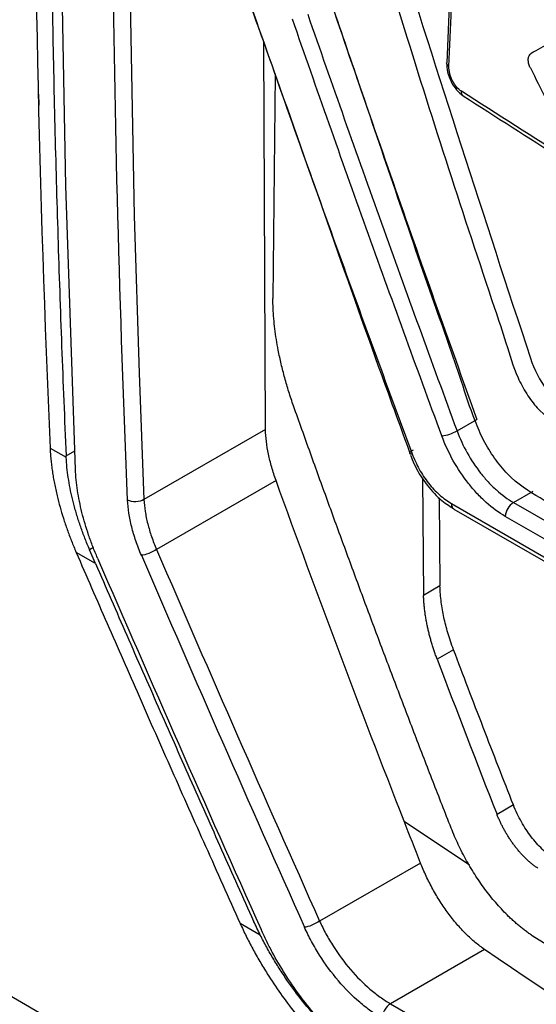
# Model space of a CAD drawing. Header units: millimetres. Extents: x -1111 to 1147, y -743 to 1146.
# Tile 175 of 203: x 824 to 846, y 781 to 824. Entities that reach past the tile are written whole.
import ezdxf

# ---------------------------------------------------------------- set-up
doc = ezdxf.new("R2010")
doc.units = ezdxf.units.MM

msp = doc.modelspace()

# ---------------------------------------------------------------- linework, layer by layer
at = {"color": 7, "linetype": 'Continuous', "lineweight": 25}
for p, q in [((842.601, 827.196), (842.395, 822.146)), ((834.53, 806.255), (834.454, 823.028)), ((834.95, 821.641), (834.849, 811.933)), ((824.687, 820.788), (824.695, 820.31)), ((842.839, 806.192), (843.702, 806.689)), ((834.53, 806.255), (829.259, 803.218)), ((825.186, 805.449), (825.885, 805.045)), ((825.885, 805.045), (825.882, 805.11)), ((841.337, 804.157), (841.388, 799.059)), ((834.989, 804.035), (829.807, 801.05)), ((842.06, 803.288), (842.098, 799.468)), ((845.286, 803.088), (846.138, 803.579)), ((842.598, 803.04), (875.392, 784.108)), ((845.286, 803.088), (873.442, 786.834)), ((842.698, 802.804), (875.501, 783.868)), ((873.088, 786.229), (844.932, 802.483)), ((827.16, 800.44), (826.318, 800.926)), ((827.16, 800.44), (826.903, 801.035)), ((842.098, 799.468), (841.388, 799.059)), ((842.688, 796.702), (841.978, 796.294)), ((914.777, 728.975), (802.377, 793.863)), ((845.283, 789.974), (844.573, 789.565)), ((841.255, 787.459), (836.879, 784.938)), ((834.303, 784.337), (833.432, 784.839)), ((844.032, 783.709), (839.952, 781.358))]:
    msp.add_line(p, q, dxfattribs=at)
at = {"color": 250, "linetype": 'Continuous', "lineweight": 25}
for p, q in [((829.045, 808.691), (829.259, 803.218)), ((825.882, 805.11), (826.255, 805.321)), ((827.07, 801.131), (826.903, 801.035)), ((840.545, 789.269), (843.377, 787.373))]:
    msp.add_line(p, q, dxfattribs=at)
at = {"color": 7, "linetype": 'Continuous', "lineweight": 25, "flags": 128}
for points in [[(826.288, 804.524), (825.865, 816.82), (825.637, 829.237), (825.606, 841.769), (825.772, 854.413), (826.134, 867.165), (826.693, 880.021), (827.447, 892.977), (828.398, 906.028)], [(831.321, 904.123), (830.418, 891.671), (829.663, 878.715), (829.104, 865.859), (828.742, 853.107), (828.576, 840.462), (828.607, 827.93), (828.835, 815.514), (829.045, 808.691)], [(839.952, 781.358), (860.421, 769.542), (880.89, 757.726)]]:
    msp.add_lwpolyline(points, dxfattribs=at)
at = {"color": 7, "linetype": 'Continuous', "lineweight": 25}
for centre, radius, start, end in [((841.872, 807.973), 2.027, 278.7351, 298.5184), ((845.701, 802.439), 0.771, 122.6208, 176.676)]:
    msp.add_arc(centre, radius, start, end, dxfattribs=at)
for centre, major_axis, ratio, start_param, end_param in [((1411.282, 1193.296), (-208.714, 948.184), 0.697598, 1.839953, 1.858456), ((1411.588, 1193.324), (-208.993, 947.697), 0.697525, 1.83965, 1.858142), ((1408.669, 1194.804), (-209.116, 948.255), 0.697525, 1.841504, 1.859988)]:
    msp.add_ellipse(centre, major_axis=major_axis, ratio=ratio, start_param=start_param, end_param=end_param, dxfattribs=at)
for points in [[(828.552, 803.194), (827.854, 819.539), (827.512, 852.807), (829.26, 887.224), (830.66, 904.721)], [(824.461, 839.106), (824.461, 827.743), (824.703, 816.519), (825.186, 805.449)], [(841.936, 830.51), (854.575, 822.197), (868.146, 814.362), (882.548, 807.065)], [(844.382, 828.274), (847.486, 826.259), (850.645, 824.273), (853.857, 822.315)], [(853.065, 821.859), (849.852, 823.816), (846.693, 825.802), (843.588, 827.817)], [(843.289, 827.353), (846.397, 825.336), (849.559, 823.348), (852.775, 821.389)], [(842.489, 821.992), (842.558, 823.665), (842.625, 825.34), (842.694, 827.011)], [(852.53, 814.959), (849.31, 816.916), (846.143, 818.901), (843.028, 820.914)], [(846.021, 809.345), (846.347, 808.354), (847.013, 807.451), (847.73, 806.987)], [(829.259, 803.218), (829.259, 803.218), (829.259, 803.218), (829.259, 803.218)], [(829.807, 801.049), (829.807, 801.049), (829.807, 801.05), (829.807, 801.05)], [(842.688, 796.702), (842.589, 796.965), (842.43, 797.444), (842.26, 798.109), (842.145, 798.764), (842.104, 799.219), (842.098, 799.468)], [(845.283, 789.974), (845.072, 790.51), (844.64, 791.616), (843.975, 793.333), (843.315, 795.053), (842.893, 796.163), (842.688, 796.702)], [(841.978, 796.294), (842.83, 794.043), (843.695, 791.801), (844.573, 789.565)], [(847.046, 787.647), (846.869, 787.763), (846.524, 788.045), (846.048, 788.584), (845.623, 789.224), (845.385, 789.713), (845.283, 789.974)], [(841.255, 787.459), (841.018, 788.062), (840.782, 788.666), (840.545, 789.269)], [(836.879, 784.938), (836.879, 784.938), (836.879, 784.938), (836.879, 784.938)], [(879.046, 765.301), (867.351, 771.206), (856.338, 777.561), (846.105, 784.309)]]:
    msp.add_open_spline(points, degree=3, dxfattribs=at)
for points, knots in [([(825.154, 838.706), (825.155, 837.896), (825.156, 836.277), (825.168, 833.853), (825.186, 831.433), (825.212, 829.018), (825.246, 826.607), (825.286, 824.201), (825.335, 821.799), (825.39, 819.401), (825.454, 817.008), (825.524, 814.619), (825.602, 812.235), (825.688, 809.855), (825.78, 807.48), (825.848, 805.9), (825.882, 805.11)], [0, 0, 0, 0, 0.07144, 0.142875, 0.214305, 0.285732, 0.357156, 0.428578, 0.5, 0.571422, 0.642844, 0.714268, 0.785695, 0.857125, 0.92856, 1, 1, 1, 1]), ([(875.886, 787.018), (875.838, 786.997), (875.621, 786.901), (875.157, 786.911), (874.304, 787.134), (872.767, 788.135), (867.964, 790.79), (860.757, 795.048), (853.206, 799.37), (848.648, 802.021), (846.455, 803.266), (845.241, 804.013), (844.453, 805), (843.972, 805.78), (843.491, 806.91), (842.858, 808.891), (841.162, 813.663), (839.53, 818.487), (838.056, 822.804), (837.425, 824.662), (836.793, 826.517), (836.163, 828.395), (836.299, 829.996), (836.437, 833.012), (836.584, 835.521), (836.701, 837.518)], [0, 0, 0, 0, 0.003253, 0.014515, 0.0258, 0.048741, 0.094726, 0.278664, 0.426734, 0.491885, 0.51748, 0.542657, 0.553917, 0.565228, 0.576619, 0.59945, 0.644311, 0.767609, 0.792017, 0.81666, 0.841612, 0.866576, 0.889371, 0.911944, 1, 1, 1, 1]), ([(839.253, 835.024), (839.188, 833.207), (839.115, 831.162), (838.946, 828.945), (839.147, 827.928), (839.775, 826.164), (841.471, 820.592), (843.28, 815.028), (844.973, 810.007), (845.338, 808.734), (845.845, 807.786), (846.464, 806.947), (848.51, 805.617), (853.241, 802.76), (860.517, 798.413), (867.631, 794.419), (872.061, 791.99), (873.987, 790.966), (874.97, 790.413), (875.843, 790.033), (876.499, 790.088), (877.104, 790.394), (877.583, 791.183), (879.434, 793.522), (881.621, 796.506), (883.82, 799.364), (884.62, 800.421), (884.805, 800.658), (884.824, 800.683)], [0, 0, 0, 0, 0.06894, 0.077529, 0.08601, 0.103243, 0.137712, 0.275586, 0.292821, 0.310008, 0.318494, 0.326939, 0.343905, 0.412842, 0.550698, 0.676148, 0.731351, 0.74581, 0.760269, 0.774525, 0.782978, 0.791434, 0.808616, 0.825851, 0.93684, 0.985675, 0.998466, 1, 1, 1, 1]), ([(839.824, 828.575), (839.899, 828.304), (839.994, 828.036), (842.021, 821.608), (844.004, 815.469), (846.021, 809.345)], [0.0778268, 0.0778268, 0.0778268, 0.0778268, 0.086131, 0.086131, 0.2761058, 0.2761058, 0.2761058, 0.2761058]), ([(836.511, 827.277), (837.684, 823.832), (838.866, 820.393), (841.259, 813.528), (842.469, 810.103), (843.702, 806.689)], [0, 0, 0, 0, 0.5, 0.5, 1, 1, 1, 1]), ([(833.662, 825.236), (834.068, 824.107), (836.059, 818.568), (838.371, 811.864), (840.388, 806.346), (840.797, 805.226)], [0, 0, 0, 0, 0.169551, 0.831434, 1, 1, 1, 1]), ([(833.7, 825.192), (834.285, 823.518), (834.87, 821.844), (836.052, 818.504), (836.648, 816.836), (837.846, 813.504), (838.45, 811.84), (839.665, 808.516), (840.277, 806.857), (840.892, 805.2)], [0, 0, 0, 0, 0.25, 0.25, 0.5, 0.5, 0.75, 0.75, 1, 1, 1, 1]), ([(836.36, 824.249), (836.888, 822.737), (837.416, 821.227), (838.483, 818.21), (839.02, 816.704), (840.64, 812.19), (841.732, 809.187), (842.839, 806.192)], [0, 0, 0, 0, 0.25, 0.25, 0.5, 0.5, 1, 1, 1, 1]), ([(842.18, 805.97), (841.072, 808.967), (839.98, 811.971), (838.36, 816.488), (837.823, 817.995), (836.757, 821.013), (836.229, 822.525), (835.701, 824.037)], [0, 0, 0, 0, 0.5, 0.5, 0.75, 0.75, 1, 1, 1, 1]), ([(847.711, 823.506), (847.433, 823.345), (846.876, 823.023), (846.322, 822.703), (846.044, 822.543)], [0, 0, 0, 0, 0.5, 1, 1, 1, 1]), ([(846.02, 821.923), (845.993, 821.975), (845.971, 822.032), (845.956, 822.087), (845.94, 822.142), (845.931, 822.198), (845.929, 822.25), (845.926, 822.301), (845.931, 822.35), (845.942, 822.392), (845.953, 822.434), (845.97, 822.471), (845.993, 822.499), (846.008, 822.517), (846.025, 822.532), (846.044, 822.543)], [0, 0, 0, 0, 0.215521, 0.215521, 0.215521, 0.431057, 0.431057, 0.431057, 0.646368, 0.646368, 0.646368, 0.861217, 0.861217, 0.861217, 1, 1, 1, 1]), ([(842.388, 822.147), (842.395, 822.016), (842.407, 821.756), (842.569, 821.332), (842.811, 820.952), (843.01, 820.794), (843.109, 820.715)], [0, 0, 0, 0, 0.249317, 0.498464, 0.748641, 1, 1, 1, 1]), ([(843.028, 820.914), (842.953, 820.962), (842.843, 821.061), (842.715, 821.235), (842.632, 821.379), (842.577, 821.508), (842.542, 821.613), (842.514, 821.717), (842.491, 821.846), (842.487, 821.945), (842.489, 821.992)], [0, 0, 0, 0, 0.000332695, 0.000499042, 0.000665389, 0.000831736, 0.00091491, 0.000998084, 0.001164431, 0.001330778, 0.001330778, 0.001330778, 0.001330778]), ([(846.02, 821.923), (846.249, 821.471), (846.752, 820.479), (847.258, 819.489), (847.533, 818.951)], [0, 0, 0, 0, 0.456008, 1, 1, 1, 1]), ([(843.109, 820.715), (844.524, 819.808), (847.651, 817.802), (850.856, 815.837), (852.611, 814.762)], [0, 0, 0, 0, 0.452482, 1, 1, 1, 1]), ([(835.748, 807.275), (835.712, 807.377), (835.641, 807.58), (835.543, 807.885), (835.45, 808.188), (835.364, 808.49), (835.285, 808.791), (835.211, 809.091), (835.145, 809.39), (835.073, 809.746), (835.001, 810.155), (834.936, 810.614), (834.889, 811.064), (834.858, 811.505), (834.852, 811.79), (834.849, 811.933)], [0, 0, 0, 0, 0.062985, 0.125758, 0.188387, 0.250942, 0.31349, 0.3761, 0.438841, 0.501781, 0.601705, 0.701214, 0.800582, 0.900086, 1, 1, 1, 1]), ([(842.586, 788.969), (842.323, 789.64), (841.797, 790.984), (841.017, 793.004), (840.243, 795.029), (839.477, 797.058), (838.717, 799.092), (837.964, 801.131), (837.218, 803.174), (836.478, 805.222), (835.991, 806.591), (835.748, 807.275)], [0, 0, 0, 0, 0.110958, 0.221953, 0.332983, 0.444052, 0.55516, 0.666307, 0.777496, 0.888726, 1, 1, 1, 1]), ([(834.989, 804.035), (834.954, 804.131), (834.92, 804.228), (834.857, 804.421), (834.828, 804.518), (834.746, 804.807), (834.699, 804.997), (834.621, 805.372), (834.591, 805.556), (834.547, 805.912), (834.538, 806.084), (834.53, 806.255)], [0, 0, 0, 0, 0.125, 0.125, 0.25, 0.25, 0.5, 0.5, 0.75, 0.75, 1, 1, 1, 1]), ([(844.932, 802.483), (844.648, 802.647), (844.372, 802.85), (843.967, 803.213), (843.833, 803.344), (843.575, 803.62), (843.451, 803.765), (843.092, 804.22), (842.868, 804.555), (842.481, 805.245), (842.316, 805.601), (842.18, 805.97)], [0, 0, 0, 0, 0.25, 0.25, 0.375, 0.375, 0.5, 0.5, 0.75, 0.75, 1, 1, 1, 1]), ([(842.839, 806.192), (842.96, 805.864), (843.107, 805.546), (843.45, 804.932), (843.649, 804.633), (843.968, 804.229), (844.079, 804.1), (844.308, 803.854), (844.427, 803.737), (844.787, 803.414), (845.033, 803.234), (845.286, 803.088)], [0, 0, 0, 0, 0.25, 0.25, 0.5, 0.5, 0.625, 0.625, 0.75, 0.75, 1, 1, 1, 1]), ([(825.186, 805.449), (825.191, 805.366), (825.199, 805.201), (825.221, 804.949), (825.249, 804.694), (825.284, 804.436), (825.325, 804.176), (825.374, 803.912), (825.429, 803.646), (825.507, 803.306), (825.615, 802.892), (825.761, 802.402), (825.926, 801.911), (826.11, 801.419), (826.248, 801.09), (826.318, 800.926)], [0, 0, 0, 0, 0.059354, 0.118515, 0.177541, 0.236488, 0.295416, 0.354381, 0.41344, 0.472652, 0.578805, 0.684295, 0.789442, 0.89457, 1, 1, 1, 1]), ([(826.903, 801.035), (826.867, 801.118), (826.796, 801.284), (826.697, 801.534), (826.602, 801.783), (826.513, 802.031), (826.43, 802.28), (826.352, 802.527), (826.257, 802.851), (826.154, 803.246), (826.052, 803.71), (825.973, 804.165), (825.915, 804.612), (825.895, 804.901), (825.885, 805.045)], [0, 0, 0, 0, 0.060309, 0.12048, 0.180571, 0.24064, 0.300745, 0.360944, 0.421294, 0.537424, 0.652947, 0.768275, 0.883823, 1, 1, 1, 1]), ([(840.943, 805.36), (840.848, 805.307), (840.789, 805.26), (840.77, 805.201), (840.812, 805.19), (840.892, 805.2)], [0, 0, 0, 0, 0.5, 0.5, 1, 1, 1, 1]), ([(840.82, 805.136), (840.871, 805.008), (841.036, 804.589), (841.456, 803.909), (842.056, 803.227), (842.495, 802.947), (842.692, 802.822)], [0, 0, 0, 0, 0.131901, 0.431462, 0.745381, 1, 1, 1, 1]), ([(840.892, 805.2), (840.983, 804.973), (841.083, 804.745), (841.319, 804.316), (841.454, 804.115), (841.754, 803.736), (841.912, 803.565), (842.247, 803.27), (842.422, 803.146), (842.598, 803.04)], [0, 0, 0, 0, 0.25, 0.25, 0.5, 0.5, 0.75, 0.75, 1, 1, 1, 1]), ([(827.246, 800.677), (827.176, 800.843), (827.106, 801.009), (826.977, 801.341), (826.917, 801.507), (826.747, 802.004), (826.65, 802.333), (826.488, 802.984), (826.424, 803.302), (826.354, 803.768), (826.335, 803.922), (826.305, 804.226), (826.296, 804.376), (826.288, 804.524)], [0, 0, 0, 0, 0.125, 0.125, 0.25, 0.25, 0.5, 0.5, 0.75, 0.75, 0.875, 0.875, 1, 1, 1, 1]), ([(840.545, 789.269), (839.588, 791.713), (838.646, 794.165), (836.795, 799.087), (835.886, 801.558), (834.989, 804.035)], [0, 0, 0, 0, 0.5, 0.5, 1, 1, 1, 1]), ([(829.259, 803.218), (829.165, 803.159), (829.036, 803.123), (828.775, 803.114), (828.644, 803.142), (828.552, 803.194)], [0, 0, 0, 0, 0.5, 0.5, 1, 1, 1, 1]), ([(829.146, 800.8), (829.102, 800.903), (829.059, 801.007), (828.98, 801.213), (828.943, 801.316), (828.838, 801.624), (828.777, 801.829), (828.677, 802.233), (828.637, 802.431), (828.578, 802.82), (828.564, 803.008), (828.552, 803.194)], [0, 0, 0, 0, 0.125, 0.125, 0.25, 0.25, 0.5, 0.5, 0.75, 0.75, 1, 1, 1, 1]), ([(829.259, 803.218), (829.27, 803.049), (829.283, 802.88), (829.339, 802.527), (829.375, 802.347), (829.468, 801.981), (829.523, 801.796), (829.62, 801.517), (829.654, 801.423), (829.727, 801.237), (829.767, 801.143), (829.807, 801.049)], [0, 0, 0, 0, 0.25, 0.25, 0.5, 0.5, 0.75, 0.75, 0.875, 0.875, 1, 1, 1, 1]), ([(842.598, 803.04), (842.598, 803.032), (842.597, 803), (842.606, 802.928), (842.636, 802.848), (842.682, 802.821), (842.701, 802.81)], [0, 0, 0, 0, 0.069057, 0.299212, 0.717362, 1, 1, 1, 1]), ([(826.318, 800.926), (826.765, 799.898), (827.67, 797.817), (829.053, 794.667), (830.476, 791.449), (831.938, 788.164), (832.93, 785.956), (833.432, 784.839)], [0, 0, 0, 0, 0.191044, 0.386566, 0.586566, 0.791044, 1, 1, 1, 1]), ([(829.807, 801.049), (829.714, 800.989), (829.589, 800.928), (829.344, 800.835), (829.225, 800.805), (829.146, 800.8)], [0, 0, 0, 0, 0.5, 0.5, 1, 1, 1, 1]), ([(827.16, 800.44), (827.611, 799.403), (828.514, 797.33), (829.878, 794.226), (831.249, 791.126), (832.626, 788.032), (833.551, 785.973), (834.014, 784.943)], [0, 0, 0, 0, 0.199996, 0.399993, 0.599991, 0.799993, 1, 1, 1, 1]), ([(841.553, 797.725), (841.54, 797.791), (841.512, 797.924), (841.478, 798.12), (841.449, 798.313), (841.425, 798.504), (841.407, 798.692), (841.394, 798.877), (841.39, 798.998), (841.388, 799.059)], [0, 0, 0, 0, 0.143271, 0.28607, 0.428598, 0.571053, 0.713639, 0.856554, 1, 1, 1, 1]), ([(841.735, 797.015), (841.718, 797.074), (841.683, 797.193), (841.636, 797.371), (841.592, 797.549), (841.566, 797.666), (841.553, 797.725)], [0, 0, 0, 0, 0.248899, 0.498879, 0.749424, 1, 1, 1, 1]), ([(841.978, 796.294), (841.956, 796.354), (841.911, 796.474), (841.848, 796.655), (841.789, 796.835), (841.753, 796.955), (841.735, 797.015)], [0, 0, 0, 0, 0.250381, 0.500326, 0.750109, 1, 1, 1, 1]), ([(846.337, 787.238), (846.297, 787.265), (846.218, 787.318), (846.101, 787.408), (845.985, 787.504), (845.872, 787.606), (845.76, 787.714), (845.651, 787.829), (845.544, 787.948), (845.44, 788.071), (845.34, 788.198), (845.245, 788.328), (845.152, 788.46), (845.064, 788.596), (844.98, 788.733), (844.9, 788.872), (844.825, 789.01), (844.755, 789.149), (844.69, 789.288), (844.629, 789.427), (844.591, 789.519), (844.573, 789.565)], [0, 0, 0, 0, 0.057388, 0.113846, 0.169583, 0.224797, 0.279688, 0.334382, 0.388721, 0.442529, 0.495639, 0.548073, 0.600102, 0.651888, 0.703399, 0.754248, 0.804316, 0.853792, 0.902813, 0.951508, 1, 1, 1, 1]), ([(846.105, 784.309), (846.056, 784.342), (845.957, 784.408), (845.809, 784.516), (845.662, 784.629), (845.515, 784.749), (845.369, 784.874), (845.223, 785.006), (844.957, 785.259), (844.576, 785.66), (844.099, 786.247), (843.653, 786.882), (843.314, 787.444), (843.065, 787.906), (842.892, 788.257), (842.73, 788.612), (842.634, 788.85), (842.586, 788.969)], [0, 0, 0, 0, 0.035761, 0.071393, 0.106947, 0.142473, 0.178019, 0.213636, 0.249373, 0.374558, 0.499694, 0.62488, 0.75003, 0.812664, 0.875022, 0.937376, 1, 1, 1, 1]), ([(844.032, 783.709), (843.964, 783.756), (843.896, 783.805), (843.76, 783.908), (843.693, 783.962), (843.491, 784.132), (843.357, 784.255), (843.092, 784.519), (842.959, 784.663), (842.703, 784.963), (842.454, 785.276), (842.221, 785.614), (841.995, 785.966), (841.887, 786.148), (841.685, 786.515), (841.59, 786.7), (841.413, 787.076), (841.333, 787.267), (841.255, 787.459)], [0, 0, 0, 0, 0.0625, 0.0625, 0.125, 0.125, 0.25, 0.25, 0.375, 0.375, 0.5, 0.625, 0.625, 0.75, 0.75, 0.875, 0.875, 1, 1, 1, 1]), ([(834.303, 784.337), (834.253, 784.437), (834.153, 784.639), (834.06, 784.842), (834.014, 784.943)], [0, 0, 0, 0, 0.499991, 1, 1, 1, 1]), ([(836.879, 784.938), (836.786, 784.875), (836.662, 784.811), (836.418, 784.712), (836.3, 784.679), (836.222, 784.673)], [0, 0, 0, 0, 0.5, 0.5, 1, 1, 1, 1]), ([(836.879, 784.938), (836.966, 784.752), (837.055, 784.567), (837.254, 784.202), (837.361, 784.021), (837.701, 783.49), (837.95, 783.155), (838.49, 782.526), (838.771, 782.245), (839.206, 781.872), (839.355, 781.755), (839.579, 781.595), (839.654, 781.544), (839.803, 781.447), (839.878, 781.403), (839.952, 781.358)], [0, 0, 0, 0, 0.125, 0.125, 0.25, 0.25, 0.5, 0.5, 0.75, 0.75, 0.875, 0.875, 0.9375, 0.9375, 1, 1, 1, 1]), ([(833.432, 784.839), (833.474, 784.747), (833.559, 784.563), (833.693, 784.287), (833.832, 784.012), (833.977, 783.738), (834.127, 783.466), (834.282, 783.195), (834.443, 782.925), (834.735, 782.453), (835.178, 781.789), (835.893, 780.838), (836.764, 779.832), (837.583, 779.039), (838.202, 778.51), (838.607, 778.189), (839.013, 777.893), (839.42, 777.62), (839.691, 777.459), (839.827, 777.378)], [0, 0, 0, 0, 0.029975, 0.059893, 0.089783, 0.119676, 0.149602, 0.179589, 0.209668, 0.239868, 0.338752, 0.437716, 0.581449, 0.725832, 0.780958, 0.835755, 0.890405, 0.945092, 1, 1, 1, 1]), ([(839.767, 778.23), (839.634, 778.309), (839.502, 778.388), (839.238, 778.558), (839.107, 778.648), (838.714, 778.929), (838.454, 779.134), (837.938, 779.577), (837.679, 779.817), (837.177, 780.322), (836.934, 780.586), (836.463, 781.137), (836.234, 781.424), (835.793, 782.021), (835.58, 782.331), (835.183, 782.957), (834.997, 783.274), (834.736, 783.758), (834.652, 783.92), (834.49, 784.247), (834.414, 784.412), (834.338, 784.577)], [0, 0, 0, 0, 0.0625, 0.0625, 0.125, 0.125, 0.25, 0.25, 0.375, 0.375, 0.5, 0.5, 0.625, 0.625, 0.75, 0.75, 0.875, 0.875, 0.9375, 0.9375, 1, 1, 1, 1]), ([(839.597, 780.718), (839.515, 780.767), (839.432, 780.816), (839.268, 780.923), (839.186, 780.979), (838.939, 781.156), (838.776, 781.285), (838.296, 781.697), (837.988, 782.007), (837.395, 782.702), (837.122, 783.072), (836.75, 783.659), (836.632, 783.859), (836.415, 784.263), (836.318, 784.467), (836.222, 784.673)], [0, 0, 0, 0, 0.0625, 0.0625, 0.125, 0.125, 0.25, 0.25, 0.5, 0.5, 0.75, 0.75, 0.875, 0.875, 1, 1, 1, 1]), ([(839.767, 778.23), (839.699, 778.27), (839.563, 778.35), (839.36, 778.478), (839.157, 778.612), (838.954, 778.753), (838.751, 778.901), (838.549, 779.056), (838.175, 779.354), (837.635, 779.827), (836.922, 780.545), (836.218, 781.355), (835.644, 782.117), (835.205, 782.764), (834.883, 783.279), (834.579, 783.804), (834.395, 784.159), (834.303, 784.337)], [0, 0, 0, 0, 0.032887, 0.065693, 0.098452, 0.131198, 0.163963, 0.196783, 0.22969, 0.346471, 0.463335, 0.59234, 0.721453, 0.791219, 0.860687, 0.930174, 1, 1, 1, 1]), ([(884.931, 760.053), (881.244, 761.858), (877.624, 763.705), (870.52, 767.486), (867.034, 769.421), (856.799, 775.341), (850.268, 779.445), (844.032, 783.709)], [0, 0, 0, 0, 0.25, 0.25, 0.5, 0.5, 1, 1, 1, 1]), ([(839.952, 781.358), (839.854, 781.302), (839.759, 781.198), (839.626, 780.96), (839.591, 780.825), (839.597, 780.718)], [0, 0, 0, 0, 0.5, 0.5, 1, 1, 1, 1])]:
    msp.add_open_spline(points, degree=3, knots=knots, dxfattribs=at)
at = {"color": 250, "linetype": 'Continuous', "lineweight": 25}
for points, knots in [([(842.489, 821.992), (842.46, 822.014), (842.4, 822.061), (842.393, 822.117), (842.389, 822.145)], [0, 0, 0, 0, 0.4861439, 1, 1, 1, 1]), ([(843.109, 820.716), (843.096, 820.726), (843.069, 820.747), (843.034, 820.809), (843.03, 820.873), (843.028, 820.914)], [0, 0, 0, 0, 0.261396, 0.520633, 1, 1, 1, 1])]:
    msp.add_open_spline(points, degree=3, knots=knots, dxfattribs=at)

doc.saveas('drawing.dxf')
